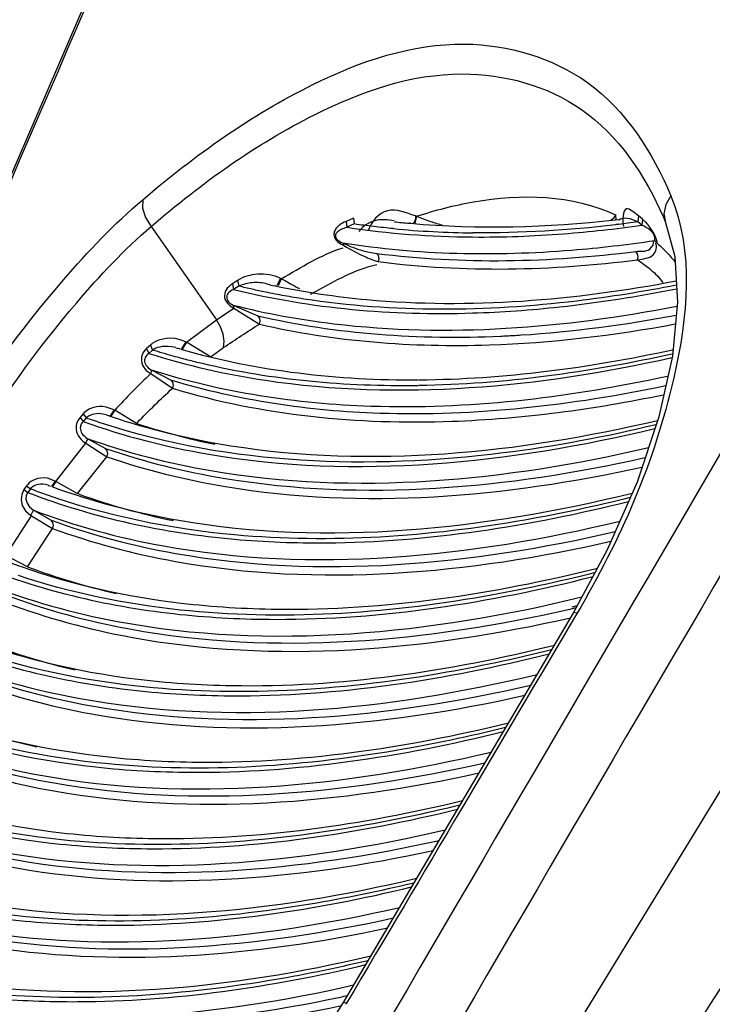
# Paper-space layout 'Sheet' of a CAD drawing. Header units: inches. Extents: x 0.2 to 10.8, y 0.2 to 8.3.
# Tile 100 of 256: x 5.2809 to 5.326, y 1.5893 to 1.6534. Entities that reach past the tile are written whole.
import ezdxf

# ---------------------------------------------------------------- set-up
doc = ezdxf.new("R2010")
doc.units = ezdxf.units.IN
doc.header["$MEASUREMENT"] = 0
doc.layers.get('0').update_dxf_attribs({"lineweight": 5})

psp = doc.layouts.new('Sheet')

# ---------------------------------------------------------------- linework, layer by layer
at = {"color": 0, "linetype": 'ByBlock', "lineweight": -3}
for p, q in [((5.293514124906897, 1.673858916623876), (5.254838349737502, 1.584063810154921)), ((5.366092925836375, 1.667941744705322), (5.31180280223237, 1.579176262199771)), ((5.302645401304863, 1.640480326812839), (5.302155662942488, 1.640263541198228)), ((5.302645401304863, 1.640480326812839), (5.302690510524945, 1.640092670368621)), ((5.30674853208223, 1.640591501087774), (5.306626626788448, 1.640141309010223)), ((5.30674853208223, 1.640591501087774), (5.306671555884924, 1.640615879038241)), ((5.319684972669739, 1.640684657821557), (5.319712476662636, 1.640370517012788)), ((5.31969334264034, 1.640363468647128), (5.319880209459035, 1.64038457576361)), ((5.319696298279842, 1.640369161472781), (5.319880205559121, 1.640384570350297)), ((5.319701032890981, 1.640709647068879), (5.319722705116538, 1.64037137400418)), ((5.3211933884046, 1.640613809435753), (5.321150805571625, 1.640225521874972)), ((5.321454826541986, 1.640402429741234), (5.3211933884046, 1.640613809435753)), ((5.321454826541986, 1.640402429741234), (5.321411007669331, 1.640015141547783)), ((5.322811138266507, 1.640539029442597), (5.322957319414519, 1.640193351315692)), ((5.289465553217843, 1.639929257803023), (5.293724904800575, 1.633854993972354)), ((5.302155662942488, 1.640263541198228), (5.302203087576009, 1.639876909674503)), ((5.30269051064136, 1.640092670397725), (5.302203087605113, 1.639876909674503)), ((5.306267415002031, 1.640143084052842), (5.306345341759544, 1.640136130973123)), ((5.306280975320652, 1.640166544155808), (5.306359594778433, 1.640160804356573)), ((5.319898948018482, 1.64006439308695), (5.319712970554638, 1.640042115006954)), ((5.319912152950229, 1.640090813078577), (5.319727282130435, 1.640070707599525)), ((5.321411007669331, 1.640015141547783), (5.321150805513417, 1.640225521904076)), ((5.301916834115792, 1.638871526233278), (5.301972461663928, 1.63884488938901)), ((5.301964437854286, 1.638715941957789), (5.302020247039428, 1.638689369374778)), ((5.30202035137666, 1.63868944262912), (5.30197246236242, 1.638844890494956)), ((5.322410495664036, 1.638863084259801), (5.322236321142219, 1.639017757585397)), ((5.297890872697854, 1.636554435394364), (5.297662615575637, 1.636081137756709)), ((5.297944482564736, 1.636529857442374), (5.297729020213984, 1.636071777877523)), ((5.297944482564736, 1.636529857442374), (5.297890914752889, 1.636554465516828)), ((5.29509587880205, 1.636416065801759), (5.294760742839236, 1.636202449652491)), ((5.294760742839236, 1.636202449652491), (5.294843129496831, 1.635835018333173)), ((5.295176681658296, 1.636047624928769), (5.294843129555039, 1.635835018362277)), ((5.29509587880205, 1.636416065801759), (5.295176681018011, 1.636047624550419)), ((5.297499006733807, 1.63610419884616), (5.297554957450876, 1.636096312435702)), ((5.299842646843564, 1.635526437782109), (5.300218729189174, 1.635730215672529)), ((5.299842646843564, 1.635526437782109), (5.3002157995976, 1.635721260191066)), ((5.293724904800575, 1.633854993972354), (5.294856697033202, 1.634613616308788)), ((5.294688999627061, 1.634715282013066), (5.296514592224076, 1.633577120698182)), ((5.294856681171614, 1.634613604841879), (5.294849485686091, 1.634787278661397)), ((5.294849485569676, 1.634787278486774), (5.296420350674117, 1.63411643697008)), ((5.291773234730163, 1.63239826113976), (5.293724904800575, 1.633854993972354)), ((5.289424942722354, 1.63221543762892), (5.289176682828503, 1.631991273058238)), ((5.289176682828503, 1.631991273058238), (5.289319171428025, 1.63167067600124)), ((5.289424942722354, 1.63221543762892), (5.289564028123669, 1.631891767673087)), ((5.291071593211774, 1.632044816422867), (5.291364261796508, 1.631982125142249)), ((5.291071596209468, 1.632044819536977), (5.291352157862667, 1.631962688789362)), ((5.291726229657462, 1.632422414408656), (5.291364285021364, 1.632564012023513)), ((5.291726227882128, 1.632422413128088), (5.291442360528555, 1.63196539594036)), ((5.291773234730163, 1.63239826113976), (5.291501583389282, 1.631952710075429)), ((5.293329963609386, 1.631440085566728), (5.291773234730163, 1.63239826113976)), ((5.293457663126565, 1.631533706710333), (5.294180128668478, 1.632046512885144)), ((5.289564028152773, 1.63189176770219), (5.289319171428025, 1.631670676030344)), ((5.293329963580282, 1.631440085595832), (5.293457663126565, 1.631533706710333)), ((5.289444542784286, 1.630353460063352), (5.2895069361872, 1.630579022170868)), ((5.289444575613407, 1.630353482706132), (5.290858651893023, 1.629400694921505)), ((5.289506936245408, 1.630579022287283), (5.290768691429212, 1.629938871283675)), ((5.287064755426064, 1.6280013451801), (5.286546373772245, 1.628183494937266)), ((5.285043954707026, 1.627734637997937), (5.284843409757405, 1.627502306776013)), ((5.284843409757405, 1.627502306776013), (5.285045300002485, 1.627243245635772)), ((5.285043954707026, 1.627734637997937), (5.285243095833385, 1.627472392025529)), ((5.286544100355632, 1.627668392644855), (5.286758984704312, 1.627615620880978)), ((5.286544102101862, 1.627668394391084), (5.286748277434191, 1.627598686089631)), ((5.287064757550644, 1.628001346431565), (5.286803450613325, 1.627604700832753)), ((5.287108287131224, 1.627977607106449), (5.28685684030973, 1.627591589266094)), ((5.28852189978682, 1.62711036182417), (5.287108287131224, 1.627977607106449)), ((5.285243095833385, 1.627472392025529), (5.285045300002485, 1.627243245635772)), ((5.28852189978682, 1.62711036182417), (5.288578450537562, 1.627169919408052)), ((5.283274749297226, 1.623338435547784), (5.285226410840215, 1.625821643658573)), ((5.28522639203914, 1.625821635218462), (5.285350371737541, 1.626110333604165)), ((5.285226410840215, 1.625821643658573), (5.28658717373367, 1.624945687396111)), ((5.285350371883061, 1.626110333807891), (5.286499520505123, 1.625483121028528)), ((5.284671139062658, 1.622544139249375), (5.28658717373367, 1.624945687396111)), ((5.281366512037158, 1.623053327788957), (5.281196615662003, 1.622813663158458)), ((5.281366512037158, 1.623053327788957), (5.281616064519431, 1.62285525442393)), ((5.283232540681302, 1.62336208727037), (5.282730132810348, 1.623541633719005)), ((5.28279760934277, 1.623084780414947), (5.282976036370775, 1.623033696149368)), ((5.282797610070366, 1.623084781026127), (5.282968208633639, 1.623021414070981)), ((5.283232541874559, 1.623362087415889), (5.283000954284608, 1.623026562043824)), ((5.283274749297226, 1.623338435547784), (5.283055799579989, 1.623010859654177)), ((5.284653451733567, 1.622553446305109), (5.283274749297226, 1.623338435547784)), ((5.281196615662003, 1.622813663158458), (5.281448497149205, 1.622618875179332)), ((5.281616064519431, 1.62285525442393), (5.281448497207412, 1.622618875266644)), ((5.284791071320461, 1.622501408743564), (5.284671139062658, 1.622544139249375)), ((5.284797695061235, 1.622512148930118), (5.284671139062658, 1.622544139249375)), ((5.280010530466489, 1.618509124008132), (5.281675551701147, 1.621091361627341)), ((5.281635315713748, 1.621117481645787), (5.281810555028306, 1.621472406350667)), ((5.281675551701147, 1.621091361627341), (5.283048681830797, 1.620283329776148)), ((5.281850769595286, 1.621446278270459), (5.282962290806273, 1.620820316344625)), ((5.281432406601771, 1.617782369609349), (5.283048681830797, 1.620283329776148)), ((5.281432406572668, 1.617782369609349), (5.280010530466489, 1.618509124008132)), ((5.316955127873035, 1.614815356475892), (5.301966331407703, 1.589430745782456)), ((5.316810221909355, 1.615051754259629), (5.317133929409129, 1.615126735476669)), ((5.316870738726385, 1.615182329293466), (5.317193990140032, 1.615256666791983)), ((5.317189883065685, 1.614762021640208), (5.316955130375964, 1.614815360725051)), ((5.317189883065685, 1.614762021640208), (5.317152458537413, 1.614698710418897)), ((5.302194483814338, 1.589379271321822), (5.301966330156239, 1.58943074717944))]:
    psp.add_line(p, q, dxfattribs=at)
for points in [[(5.288929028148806, 1.641675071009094), (5.288919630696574, 1.641117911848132), (5.289105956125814, 1.640511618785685), (5.289465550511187, 1.639929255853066)], [(5.323297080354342, 1.641922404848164), (5.322960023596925, 1.641362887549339), (5.322845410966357, 1.640754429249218), (5.322957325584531, 1.640193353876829)], [(5.306671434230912, 1.640615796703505), (5.306675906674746, 1.640426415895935), (5.306609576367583, 1.640237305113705), (5.306533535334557, 1.640148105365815)], [(5.322410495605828, 1.638863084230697), (5.322405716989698, 1.638899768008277), (5.322399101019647, 1.638937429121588), (5.322390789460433, 1.638975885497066), (5.322380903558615, 1.639015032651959), (5.322369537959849, 1.639054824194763), (5.322356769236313, 1.639095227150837), (5.322342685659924, 1.639136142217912), (5.322327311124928, 1.639177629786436), (5.322310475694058, 1.63922018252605), (5.322291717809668, 1.639264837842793), (5.322270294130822, 1.63931301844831), (5.322245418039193, 1.639365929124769), (5.322216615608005, 1.639423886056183), (5.322183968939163, 1.639486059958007), (5.322147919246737, 1.63955109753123), (5.322108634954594, 1.639618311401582), (5.322066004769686, 1.639687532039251), (5.322020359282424, 1.63975789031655), (5.321972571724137, 1.639827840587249), (5.321923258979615, 1.639896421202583), (5.321872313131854, 1.639963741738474), (5.321819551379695, 1.640029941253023), (5.321764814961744, 1.640095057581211), (5.321707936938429, 1.640159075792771), (5.321648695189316, 1.640221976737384), (5.321586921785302, 1.640283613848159), (5.321522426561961, 1.640343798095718), (5.321454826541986, 1.640402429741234)], [(5.302155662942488, 1.640263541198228), (5.302038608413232, 1.640207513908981), (5.301934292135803, 1.640151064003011), (5.301841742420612, 1.640094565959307), (5.30175991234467, 1.640038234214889), (5.301687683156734, 1.639982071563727), (5.301623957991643, 1.639925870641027), (5.301567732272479, 1.639869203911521), (5.301518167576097, 1.639811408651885), (5.301475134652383, 1.63975224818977), (5.301439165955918, 1.639692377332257), (5.301410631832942, 1.639632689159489), (5.30138947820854, 1.63957384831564), (5.301375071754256, 1.639514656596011), (5.301367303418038, 1.639452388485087), (5.301367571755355, 1.639383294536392), (5.301379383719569, 1.639304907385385), (5.301407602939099, 1.639217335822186), (5.301456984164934, 1.639122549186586), (5.301530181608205, 1.639024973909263), (5.301622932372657, 1.638933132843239), (5.301727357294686, 1.638852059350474), (5.301840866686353, 1.638780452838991), (5.301964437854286, 1.638715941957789)], [(5.302203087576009, 1.639876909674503), (5.302098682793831, 1.639843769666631), (5.302005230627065, 1.639809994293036), (5.301921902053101, 1.639775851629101), (5.3018477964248, 1.639741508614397), (5.30178194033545, 1.639706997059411), (5.301723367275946, 1.639672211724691), (5.301671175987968, 1.639636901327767), (5.301624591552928, 1.639600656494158), (5.301583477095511, 1.639563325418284), (5.30154832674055, 1.639525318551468), (5.301519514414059, 1.639487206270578), (5.301497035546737, 1.639449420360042), (5.301480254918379, 1.639411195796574), (5.301468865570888, 1.639370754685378), (5.301463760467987, 1.639325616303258), (5.301467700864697, 1.639274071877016), (5.30148475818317, 1.639216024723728), (5.301519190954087, 1.639152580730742), (5.301573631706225, 1.639086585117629), (5.30164488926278, 1.639023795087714), (5.301726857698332, 1.638967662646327), (5.301817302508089, 1.638917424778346), (5.301916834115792, 1.638871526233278)], [(5.322957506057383, 1.640192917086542), (5.323556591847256, 1.637975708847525), (5.323736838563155, 1.635007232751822), (5.323399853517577, 1.631485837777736), (5.322520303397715, 1.627537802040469), (5.321097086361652, 1.623287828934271), (5.319159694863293, 1.618888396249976), (5.316955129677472, 1.614815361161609)], [(5.322178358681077, 1.639402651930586), (5.322153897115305, 1.639443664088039), (5.322125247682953, 1.639486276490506), (5.322092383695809, 1.639530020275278), (5.322055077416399, 1.639574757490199), (5.322013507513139, 1.639619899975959), (5.321968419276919, 1.639664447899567), (5.321920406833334, 1.639707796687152), (5.32186939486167, 1.639750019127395), (5.321815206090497, 1.639791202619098), (5.32175766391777, 1.639831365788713), (5.321696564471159, 1.63987048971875), (5.321631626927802, 1.639908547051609), (5.32156261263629, 1.639945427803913), (5.321489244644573, 1.639980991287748), (5.321411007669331, 1.640015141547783)], [(5.322236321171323, 1.639017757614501), (5.32224515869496, 1.639044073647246), (5.322251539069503, 1.639070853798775), (5.322255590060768, 1.639097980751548), (5.322257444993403, 1.639125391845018), (5.322257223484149, 1.63915306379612), (5.322255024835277, 1.639180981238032), (5.322250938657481, 1.639209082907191), (5.322245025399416, 1.639237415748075), (5.322237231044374, 1.63926631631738), (5.322227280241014, 1.639296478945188), (5.322214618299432, 1.63932884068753), (5.322198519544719, 1.639364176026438)], [(5.304248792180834, 1.637642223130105), (5.304304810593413, 1.637836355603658), (5.304267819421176, 1.638033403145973), (5.304147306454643, 1.638182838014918)], [(5.321135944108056, 1.637763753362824), (5.321180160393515, 1.637957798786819), (5.321134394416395, 1.638154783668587), (5.321010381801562, 1.638304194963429)], [(5.294760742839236, 1.636202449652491), (5.294629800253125, 1.636109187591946), (5.29451876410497, 1.63601106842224), (5.294426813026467, 1.635908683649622), (5.29435305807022, 1.635801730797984), (5.29429800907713, 1.635690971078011), (5.294262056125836, 1.635576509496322), (5.294245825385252, 1.635449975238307), (5.294256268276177, 1.635309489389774), (5.294298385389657, 1.635166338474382), (5.29437046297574, 1.635030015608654), (5.294464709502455, 1.634908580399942), (5.294572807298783, 1.63480407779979), (5.294688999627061, 1.634715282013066)], [(5.294843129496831, 1.635835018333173), (5.294732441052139, 1.635779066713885), (5.294637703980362, 1.635719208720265), (5.29455825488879, 1.6356558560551), (5.294493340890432, 1.635588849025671), (5.294443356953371, 1.635518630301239), (5.294408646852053, 1.635445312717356), (5.294389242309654, 1.635363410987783), (5.294390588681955, 1.635271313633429), (5.294417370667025, 1.635176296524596), (5.294468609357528, 1.635084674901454), (5.294538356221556, 1.635001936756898), (5.294620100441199, 1.634929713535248), (5.294709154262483, 1.634867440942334), (5.2948022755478, 1.634814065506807)], [(5.296514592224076, 1.633577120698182), (5.296574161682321, 1.633770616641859), (5.29653981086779, 1.633967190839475), (5.296420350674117, 1.63411643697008)], [(5.294180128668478, 1.632046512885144), (5.294220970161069, 1.632468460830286), (5.294154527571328, 1.632931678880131), (5.293985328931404, 1.63340459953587), (5.293724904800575, 1.633854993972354)], [(5.291364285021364, 1.632564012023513), (5.291031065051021, 1.632632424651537), (5.290734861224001, 1.632652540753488), (5.290471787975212, 1.632639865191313), (5.290238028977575, 1.632603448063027), (5.290030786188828, 1.632549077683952), (5.28984758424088, 1.632480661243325), (5.289686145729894, 1.632400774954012), (5.289545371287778, 1.632311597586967), (5.289424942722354, 1.63221543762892)], [(5.289176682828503, 1.631991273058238), (5.289080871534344, 1.631893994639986), (5.28900185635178, 1.631793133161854), (5.288937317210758, 1.63168685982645), (5.288886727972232, 1.631573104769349), (5.288851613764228, 1.63145133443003), (5.288834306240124, 1.631321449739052), (5.288837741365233, 1.631184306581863), (5.28886397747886, 1.631045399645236), (5.288911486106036, 1.630912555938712), (5.2889767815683, 1.630789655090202), (5.28905891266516, 1.630674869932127), (5.28915819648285, 1.630567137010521), (5.289273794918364, 1.630467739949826), (5.289402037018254, 1.630379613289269)], [(5.291071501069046, 1.632044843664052), (5.290810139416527, 1.632103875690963), (5.290581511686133, 1.63212840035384), (5.290378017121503, 1.63213017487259), (5.290196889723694, 1.632115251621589), (5.290036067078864, 1.632087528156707), (5.28989368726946, 1.632049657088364), (5.289768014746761, 1.632003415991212), (5.289658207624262, 1.631950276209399), (5.289564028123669, 1.631891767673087)], [(5.289319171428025, 1.63167067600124), (5.289244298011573, 1.631610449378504), (5.289182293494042, 1.631547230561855), (5.28913133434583, 1.631479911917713), (5.289090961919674, 1.631407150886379), (5.289062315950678, 1.63132854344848), (5.289047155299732, 1.631243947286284), (5.289047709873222, 1.631153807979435), (5.289065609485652, 1.631061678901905), (5.289099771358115, 1.630972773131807), (5.289147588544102, 1.630889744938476), (5.289208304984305, 1.63081143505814), (5.289282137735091, 1.630737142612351), (5.289368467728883, 1.630667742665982), (5.289464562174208, 1.63060528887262)], [(5.290858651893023, 1.629400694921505), (5.29092031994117, 1.629593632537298), (5.29088752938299, 1.62978979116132), (5.290768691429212, 1.629938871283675)], [(5.286546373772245, 1.628183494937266), (5.286314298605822, 1.628211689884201), (5.286102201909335, 1.628211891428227), (5.285909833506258, 1.628190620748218), (5.285736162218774, 1.628152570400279), (5.285580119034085, 1.628101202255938), (5.285441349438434, 1.628039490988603), (5.285319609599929, 1.627970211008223), (5.285214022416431, 1.627895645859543), (5.285122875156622, 1.627817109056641), (5.285043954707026, 1.627734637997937)], [(5.284843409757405, 1.627502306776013), (5.284766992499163, 1.627402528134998), (5.284706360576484, 1.627301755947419), (5.284658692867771, 1.627197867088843), (5.284622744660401, 1.627087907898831), (5.284599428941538, 1.62697104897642), (5.284590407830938, 1.626847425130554), (5.284597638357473, 1.626717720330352), (5.284622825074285, 1.626584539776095), (5.284666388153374, 1.62645205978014), (5.284727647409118, 1.626323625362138), (5.284807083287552, 1.626199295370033), (5.28490766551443, 1.626077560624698), (5.285032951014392, 1.625959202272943), (5.285185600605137, 1.625847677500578)], [(5.286543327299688, 1.62766865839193), (5.286358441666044, 1.627719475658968), (5.286185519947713, 1.627745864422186), (5.286027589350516, 1.627753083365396), (5.285884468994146, 1.627745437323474), (5.285755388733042, 1.627726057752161), (5.285639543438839, 1.627697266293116), (5.285536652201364, 1.627661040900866), (5.285446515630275, 1.627619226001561), (5.285368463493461, 1.627573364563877), (5.285301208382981, 1.627524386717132), (5.285243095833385, 1.627472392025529)], [(5.285045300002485, 1.627243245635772), (5.284989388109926, 1.627179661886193), (5.284945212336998, 1.627114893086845), (5.284910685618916, 1.627047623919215), (5.284884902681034, 1.626975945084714), (5.284868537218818, 1.626899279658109), (5.28486280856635, 1.626817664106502), (5.284869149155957, 1.626731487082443), (5.284888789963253, 1.626642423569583), (5.284921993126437, 1.626553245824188), (5.284968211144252, 1.626466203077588), (5.285027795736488, 1.626381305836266), (5.285102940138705, 1.626297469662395), (5.285196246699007, 1.626215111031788), (5.285309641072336, 1.626136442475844)], [(5.28658717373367, 1.624945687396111), (5.286649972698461, 1.625138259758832), (5.286618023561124, 1.625334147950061), (5.286499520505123, 1.625483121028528)], [(5.282730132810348, 1.623541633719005), (5.282500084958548, 1.623566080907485), (5.282288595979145, 1.623558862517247), (5.282096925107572, 1.623526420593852), (5.281925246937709, 1.623473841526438), (5.281773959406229, 1.623405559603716), (5.281643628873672, 1.62332602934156), (5.28153380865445, 1.623239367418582), (5.281442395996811, 1.623148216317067), (5.281366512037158, 1.623053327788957)], [(5.282797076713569, 1.623084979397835), (5.28277601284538, 1.623092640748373), (5.282595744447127, 1.623142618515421), (5.282427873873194, 1.623165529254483), (5.282274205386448, 1.623166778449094), (5.282135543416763, 1.623150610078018), (5.282011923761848, 1.623120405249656), (5.281903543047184, 1.623079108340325), (5.281810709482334, 1.623029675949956), (5.281733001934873, 1.622974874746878), (5.281668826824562, 1.622916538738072), (5.281616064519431, 1.62285525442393)], [(5.281196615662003, 1.622813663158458), (5.281045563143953, 1.6225004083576), (5.281004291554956, 1.622150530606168), (5.281083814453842, 1.62177963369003), (5.281296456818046, 1.621418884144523), (5.281635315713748, 1.621117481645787)], [(5.281448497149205, 1.622618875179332), (5.281347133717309, 1.622413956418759), (5.281326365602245, 1.622181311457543), (5.281393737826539, 1.62193098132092), (5.28155713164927, 1.621683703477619), (5.281810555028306, 1.621472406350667)], [(5.283048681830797, 1.620283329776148), (5.283112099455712, 1.620475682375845), (5.283080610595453, 1.620671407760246), (5.282962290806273, 1.620820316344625)], [(5.301966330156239, 1.58943074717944), (5.300596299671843, 1.587287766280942), (5.298858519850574, 1.584982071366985), (5.297021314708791, 1.582934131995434), (5.295171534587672, 1.58122113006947), (5.293397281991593, 1.579895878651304), (5.291781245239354, 1.578982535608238), (5.290570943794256, 1.5785222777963)]]:
    psp.add_lwpolyline(points, dxfattribs=at)
for centre, radius, start, end in [((33.202961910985, -14.69799797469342), 32.30388889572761, 149.5471191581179, 149.7318756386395), ((32.15777948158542, -9.941702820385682), 29.26773530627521, 156.6173265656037, 156.807967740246), ((33.30859327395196, -14.74689486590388), 32.41574597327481, 149.5670118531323, 149.751101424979), ((-22.25040723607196, 19.23063661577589), 32.73633915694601, 327.3633304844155, 327.5453254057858), ((5.311002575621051, 1.700419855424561), 0.06090396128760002, 264.5718835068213, 269.451364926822), ((5.310165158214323, 1.718811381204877), 0.07959470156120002, 274.4349760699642, 278.1224372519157), ((5.310924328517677, 1.708712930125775), 0.0694677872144, 269.5655480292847, 274.4547649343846), ((5.307601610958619, 1.684338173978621), 0.04931358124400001, 257.6324806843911, 258.1569209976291), ((5.306568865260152, 1.721168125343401), 0.08698645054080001, 276.2644277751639, 281.331948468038), ((5.30894752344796, 1.705424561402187), 0.07270052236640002, 273.2249181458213, 273.625535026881), ((5.322881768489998, 1.595136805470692), 0.04856192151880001, 133.5152458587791, 137.4474199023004), ((5.305840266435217, 1.691099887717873), 0.06288931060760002, 268.1176020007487, 268.6774935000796), ((5.303322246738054, 1.672566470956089), 0.04780489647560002, 251.9649355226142, 258.281489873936), ((5.300558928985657, 1.667147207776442), 0.04734841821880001, 250.5479646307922, 258.2654729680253), ((5.297693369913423, 1.661444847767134), 0.04659217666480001, 249.5734518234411, 256.9696262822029), ((5.295034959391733, 1.656450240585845), 0.04657281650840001, 249.5120239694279, 256.9637122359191), ((5.292434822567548, 1.651658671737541), 0.04676455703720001, 249.9562586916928, 257.149933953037), ((5.281381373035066, 1.686444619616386), 0.09879057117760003, 281.9196612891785, 282.1968289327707), ((5.270382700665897, 1.608156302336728), 0.03694003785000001, 329.3301378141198, 329.4486028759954)]:
    psp.add_arc(centre, radius, start, end, dxfattribs=at)
for points, knots in [([(5.288929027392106, 1.641675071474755), (5.292325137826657, 1.644560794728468), (5.298729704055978, 1.649183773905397), (5.309173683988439, 1.652784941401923), (5.318746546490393, 1.650023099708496), (5.322125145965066, 1.644741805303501), (5.323297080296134, 1.641922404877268)], [0, 0, 0, 0, 0.3251346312, 0.57391117, 0.7772446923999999, 1, 1, 1, 1]), ([(5.289465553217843, 1.639929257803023), (5.292743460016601, 1.642732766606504), (5.298931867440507, 1.647234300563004), (5.30900912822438, 1.650790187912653), (5.318294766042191, 1.648272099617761), (5.321644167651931, 1.643234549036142), (5.322810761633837, 1.64053992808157)], [0, 0, 0, 0, 0.3254131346, 0.5749222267, 0.7784712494, 1, 1, 1, 1]), ([(5.27026958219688, 1.61442435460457), (5.273622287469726, 1.622356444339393), (5.27939753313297, 1.632067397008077), (5.28706349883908, 1.640089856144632), (5.288929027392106, 1.641675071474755)], [0, 0, 0, 0, 0.7786469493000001, 1, 1, 1, 1]), ([(5.30674853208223, 1.640591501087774), (5.307962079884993, 1.64098593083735), (5.312149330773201, 1.642106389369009), (5.316894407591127, 1.642008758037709), (5.319684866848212, 1.640684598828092)], [0, 0, 0, 0, 0.2923516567, 1, 1, 1, 1]), ([(5.323297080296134, 1.641922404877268), (5.324812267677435, 1.638276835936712), (5.323809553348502, 1.628126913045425), (5.319999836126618, 1.619514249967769), (5.317189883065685, 1.614762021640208)], [0, 0, 0, 0, 0.4169414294, 1, 1, 1, 1]), ([(5.306671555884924, 1.640615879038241), (5.306085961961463, 1.640801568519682), (5.304813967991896, 1.641401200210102), (5.303762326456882, 1.640228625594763), (5.303605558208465, 1.639644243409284)], [0, 0, 0, 0, 0.5038073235, 1, 1, 1, 1]), ([(5.3211933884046, 1.640613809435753), (5.320953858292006, 1.640801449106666), (5.320155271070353, 1.641541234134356), (5.320154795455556, 1.640317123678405), (5.32020720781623, 1.639936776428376)], [0, 0, 0, 0, 0.4421211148, 1, 1, 1, 1]), ([(5.30529445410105, 1.640291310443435), (5.304878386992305, 1.640363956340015), (5.304012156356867, 1.640451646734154), (5.303244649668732, 1.639941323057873), (5.302999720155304, 1.639609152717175)], [0, 0, 0, 0, 0.5057802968, 1, 1, 1, 1]), ([(5.308464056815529, 1.639997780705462), (5.308199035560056, 1.640068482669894), (5.30761956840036, 1.640245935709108), (5.30705420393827, 1.640464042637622), (5.30674853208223, 1.640591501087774)], [0, 0, 0, 0, 0.4530191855, 1, 1, 1, 1]), ([(5.319494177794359, 1.640416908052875), (5.319479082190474, 1.640403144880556), (5.319447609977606, 1.640376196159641), (5.319414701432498, 1.640351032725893), (5.319397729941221, 1.640338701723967)], [0, 0, 0, 0, 0.4933554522, 1, 1, 1, 1]), ([(5.319684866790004, 1.640684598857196), (5.319665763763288, 1.64063432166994), (5.319611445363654, 1.640536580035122), (5.31953595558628, 1.640454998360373), (5.319494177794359, 1.640416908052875)], [0, 0, 0, 0, 0.4875297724, 1, 1, 1, 1]), ([(5.321150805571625, 1.640225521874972), (5.320924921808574, 1.640313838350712), (5.320549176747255, 1.640505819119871), (5.32003686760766, 1.640472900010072), (5.319902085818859, 1.64033796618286)], [0, 0, 0, 0, 0.5598003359, 1, 1, 1, 1]), ([(5.272023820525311, 1.614200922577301), (5.275165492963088, 1.621665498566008), (5.280555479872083, 1.630822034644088), (5.287716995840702, 1.63842140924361), (5.289465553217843, 1.639929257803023)], [0, 0, 0, 0, 0.7781532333, 1, 1, 1, 1]), ([(5.30524125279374, 1.639789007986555), (5.304812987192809, 1.639830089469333), (5.303961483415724, 1.639921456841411), (5.303112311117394, 1.64003245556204), (5.30269051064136, 1.640092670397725)], [0, 0, 0, 0, 0.5024258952, 1, 1, 1, 1]), ([(5.305308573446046, 1.640237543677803), (5.305467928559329, 1.640220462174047), (5.305787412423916, 1.640187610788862), (5.306107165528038, 1.640157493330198), (5.306267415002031, 1.640143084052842)], [0, 0, 0, 0, 0.4990222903, 1, 1, 1, 1]), ([(5.321150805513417, 1.640225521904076), (5.320941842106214, 1.64019701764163), (5.320524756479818, 1.640141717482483), (5.32010726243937, 1.640089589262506), (5.319898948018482, 1.64006439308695)], [0, 0, 0, 0, 0.5012667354, 1, 1, 1, 1]), ([(5.321010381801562, 1.638304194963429), (5.321317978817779, 1.638343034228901), (5.321884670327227, 1.638207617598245), (5.32223852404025, 1.638844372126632), (5.322148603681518, 1.639024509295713)], [0, 0, 0, 0, 0.6062885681, 1, 1, 1, 1]), ([(5.301916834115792, 1.638871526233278), (5.30683408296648, 1.638085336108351), (5.31370866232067, 1.637962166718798), (5.320448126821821, 1.638751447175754), (5.322236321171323, 1.639017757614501)], [0, 0, 0, 0, 0.7336449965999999, 1, 1, 1, 1]), ([(5.301972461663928, 1.63884488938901), (5.302377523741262, 1.638651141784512), (5.303087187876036, 1.638361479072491), (5.303838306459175, 1.638222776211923), (5.304147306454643, 1.638182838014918)], [0, 0, 0, 0, 0.5903539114, 1, 1, 1, 1]), ([(5.302020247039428, 1.638689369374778), (5.302445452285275, 1.638437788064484), (5.303168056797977, 1.638041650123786), (5.303935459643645, 1.637739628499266), (5.304248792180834, 1.637642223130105)], [0, 0, 0, 0, 0.6009107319, 1, 1, 1, 1]), ([(5.321135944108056, 1.637763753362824), (5.321478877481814, 1.637847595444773), (5.322193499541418, 1.637817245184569), (5.322435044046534, 1.638634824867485), (5.322304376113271, 1.638862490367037)], [0, 0, 0, 0, 0.5735418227, 1, 1, 1, 1]), ([(5.322413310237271, 1.638836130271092), (5.322621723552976, 1.638642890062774), (5.323042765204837, 1.638252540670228), (5.323420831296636, 1.637816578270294), (5.323588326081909, 1.637579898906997)], [0, 0, 0, 0, 0.4950044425, 1, 1, 1, 1]), ([(5.321135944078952, 1.637763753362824), (5.321434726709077, 1.637550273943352), (5.322038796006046, 1.637119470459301), (5.322563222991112, 1.636581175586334), (5.322779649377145, 1.636275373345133)], [0, 0, 0, 0, 0.4949932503, 1, 1, 1, 1]), ([(5.297890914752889, 1.636554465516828), (5.297432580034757, 1.63676595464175), (5.296444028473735, 1.636956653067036), (5.295482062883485, 1.636660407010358), (5.29509587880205, 1.636416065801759)], [0, 0, 0, 0, 0.5248420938, 1, 1, 1, 1]), ([(5.299142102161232, 1.635868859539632), (5.29895889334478, 1.635964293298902), (5.298557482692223, 1.636180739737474), (5.298160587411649, 1.636405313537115), (5.297944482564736, 1.636529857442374)], [0, 0, 0, 0, 0.4530155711, 1, 1, 1, 1]), ([(5.294843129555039, 1.635835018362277), (5.299894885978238, 1.634576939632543), (5.307094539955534, 1.63398258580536), (5.314175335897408, 1.634496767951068), (5.316060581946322, 1.634701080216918)], [0, 0, 0, 0, 0.7330056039, 1, 1, 1, 1]), ([(5.297036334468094, 1.636184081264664), (5.296717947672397, 1.63626812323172), (5.296075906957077, 1.636329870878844), (5.295451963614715, 1.636170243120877), (5.295176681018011, 1.636047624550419)], [0, 0, 0, 0, 0.5221480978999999, 1, 1, 1, 1]), ([(5.296917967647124, 1.635657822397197), (5.296625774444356, 1.635717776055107), (5.296044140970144, 1.635842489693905), (5.295464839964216, 1.635977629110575), (5.295176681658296, 1.636047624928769)], [0, 0, 0, 0, 0.5014650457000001, 1, 1, 1, 1]), ([(5.297534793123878, 1.636063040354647), (5.299509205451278, 1.63565128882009), (5.308172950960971, 1.634389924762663), (5.317043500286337, 1.635131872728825), (5.32364450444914, 1.636393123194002)], [0, 0, 0, 0, 0.2308365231, 1, 1, 1, 1]), ([(5.323652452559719, 1.636109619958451), (5.321506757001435, 1.635688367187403), (5.313503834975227, 1.634398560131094), (5.305256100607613, 1.634303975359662), (5.299401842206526, 1.63521133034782)], [0, 0, 0, 0, 0.2695976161, 1, 1, 1, 1]), ([(5.299401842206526, 1.63521133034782), (5.298984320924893, 1.635276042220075), (5.298154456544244, 1.635414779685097), (5.29732820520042, 1.635573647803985), (5.296917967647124, 1.635657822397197)], [0, 0, 0, 0, 0.5022121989, 1, 1, 1, 1]), ([(5.2948022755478, 1.634814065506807), (5.29695986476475, 1.634265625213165), (5.306505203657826, 1.632532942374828), (5.316377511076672, 1.633316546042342), (5.323686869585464, 1.63475142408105)], [0, 0, 0, 0, 0.2300968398, 1, 1, 1, 1]), ([(5.294180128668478, 1.632046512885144), (5.294568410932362, 1.632311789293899), (5.295341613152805, 1.632829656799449), (5.296124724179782, 1.63333242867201), (5.29651459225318, 1.633577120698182)], [0, 0, 0, 0, 0.5053489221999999, 1, 1, 1, 1]), ([(5.312211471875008, 1.632797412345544), (5.312348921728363, 1.632803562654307), (5.312624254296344, 1.632816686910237), (5.312899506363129, 1.63283140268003), (5.313037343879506, 1.632839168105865)], [0, 0, 0, 0, 0.4991497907, 1, 1, 1, 1]), ([(5.289319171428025, 1.631670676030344), (5.291792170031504, 1.630885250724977), (5.302982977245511, 1.628355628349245), (5.314736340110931, 1.629463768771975), (5.323350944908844, 1.631397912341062)], [0, 0, 0, 0, 0.2271337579, 1, 1, 1, 1]), ([(5.290915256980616, 1.631491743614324), (5.29068861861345, 1.631555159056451), (5.290237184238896, 1.631685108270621), (5.289787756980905, 1.631821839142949), (5.289564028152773, 1.63189176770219)], [0, 0, 0, 0, 0.5010012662, 1, 1, 1, 1]), ([(5.292804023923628, 1.631004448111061), (5.292486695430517, 1.631079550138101), (5.291855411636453, 1.63123560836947), (5.291227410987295, 1.631404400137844), (5.290915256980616, 1.631491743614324)], [0, 0, 0, 0, 0.5015002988, 1, 1, 1, 1]), ([(5.288578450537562, 1.627169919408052), (5.2889512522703, 1.627561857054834), (5.289697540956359, 1.628319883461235), (5.290471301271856, 1.629049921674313), (5.290858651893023, 1.629400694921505)], [0, 0, 0, 0, 0.5086266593, 1, 1, 1, 1]), ([(5.286792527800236, 1.627583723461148), (5.289347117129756, 1.626721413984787), (5.301048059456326, 1.623923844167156), (5.313398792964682, 1.625187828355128), (5.3224265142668, 1.627314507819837)], [0, 0, 0, 0, 0.225227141, 1, 1, 1, 1]), ([(5.285045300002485, 1.627243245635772), (5.287699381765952, 1.626288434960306), (5.29988718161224, 1.623175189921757), (5.31283329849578, 1.624514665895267), (5.322252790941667, 1.626783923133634)], [0, 0, 0, 0, 0.2254754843, 1, 1, 1, 1]), ([(5.286365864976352, 1.627089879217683), (5.286177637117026, 1.62715128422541), (5.285802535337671, 1.627276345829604), (5.285429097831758, 1.627406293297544), (5.285243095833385, 1.627472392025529)], [0, 0, 0, 0, 0.5007500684, 1, 1, 1, 1]), ([(5.322337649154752, 1.627027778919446), (5.319053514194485, 1.626242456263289), (5.307226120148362, 1.623991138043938), (5.294630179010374, 1.624393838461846), (5.286365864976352, 1.627089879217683)], [0, 0, 0, 0, 0.2797691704, 1, 1, 1, 1]), ([(5.285309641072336, 1.626136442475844), (5.287922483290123, 1.625202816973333), (5.299881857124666, 1.622149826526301), (5.312581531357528, 1.623380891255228), (5.321835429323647, 1.625542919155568)], [0, 0, 0, 0, 0.225989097, 1, 1, 1, 1]), ([(5.286499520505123, 1.625483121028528), (5.289030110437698, 1.624616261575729), (5.300539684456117, 1.62178753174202), (5.312714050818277, 1.622890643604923), (5.321613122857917, 1.62488922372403)], [0, 0, 0, 0, 0.226773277, 1, 1, 1, 1]), ([(5.28658717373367, 1.624945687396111), (5.289099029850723, 1.624085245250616), (5.300507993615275, 1.621271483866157), (5.312577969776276, 1.622323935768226), (5.321405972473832, 1.624274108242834)], [0, 0, 0, 0, 0.2270131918, 1, 1, 1, 1]), ([(5.283011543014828, 1.623005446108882), (5.28568329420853, 1.622022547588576), (5.29804934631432, 1.618803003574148), (5.311211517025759, 1.620226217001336), (5.320782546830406, 1.622581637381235)], [0, 0, 0, 0, 0.2240982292, 1, 1, 1, 1]), ([(5.282603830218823, 1.622491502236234), (5.282438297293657, 1.622550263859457), (5.282108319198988, 1.622669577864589), (5.281779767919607, 1.622792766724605), (5.281616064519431, 1.62285525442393)], [0, 0, 0, 0, 0.5006114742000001, 1, 1, 1, 1]), ([(5.294894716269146, 1.619578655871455), (5.296879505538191, 1.619401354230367), (5.305499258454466, 1.619082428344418), (5.314124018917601, 1.620430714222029), (5.320545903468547, 1.622040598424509)], [0, 0, 0, 0, 0.2313508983, 1, 1, 1, 1]), ([(5.320655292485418, 1.622288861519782), (5.318386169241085, 1.621723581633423), (5.309943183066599, 1.6199096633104), (5.301187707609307, 1.619287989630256), (5.294911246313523, 1.61985879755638)], [0, 0, 0, 0, 0.2706304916, 1, 1, 1, 1]), ([(5.281810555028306, 1.621472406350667), (5.284513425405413, 1.620444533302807), (5.296981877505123, 1.617062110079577), (5.310308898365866, 1.618416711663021), (5.319979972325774, 1.620756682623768)], [0, 0, 0, 0, 0.225179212, 1, 1, 1, 1]), ([(5.282962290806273, 1.620820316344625), (5.285582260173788, 1.619861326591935), (5.297588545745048, 1.616710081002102), (5.310372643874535, 1.617916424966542), (5.319680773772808, 1.620077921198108)], [0, 0, 0, 0, 0.2259855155, 1, 1, 1, 1]), ([(5.283048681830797, 1.620283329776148), (5.285645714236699, 1.619332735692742), (5.297527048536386, 1.616201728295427), (5.310181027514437, 1.617343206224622), (5.319401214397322, 1.619443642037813)], [0, 0, 0, 0, 0.2262764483, 1, 1, 1, 1]), ([(5.279791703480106, 1.618242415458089), (5.279993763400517, 1.618164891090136), (5.280399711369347, 1.618012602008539), (5.280807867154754, 1.617866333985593), (5.281012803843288, 1.617794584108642)], [0, 0, 0, 0, 0.4991784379, 1, 1, 1, 1]), ([(5.318367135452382, 1.617404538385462), (5.31597952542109, 1.616800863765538), (5.307128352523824, 1.614879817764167), (5.29792355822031, 1.614269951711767), (5.291359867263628, 1.614971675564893)], [0, 0, 0, 0, 0.2717108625, 1, 1, 1, 1]), ([(5.291423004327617, 1.615427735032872), (5.293498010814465, 1.615181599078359), (5.302593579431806, 1.614627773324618), (5.311731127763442, 1.616003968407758), (5.318528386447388, 1.617704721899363)], [0, 0, 0, 0, 0.2297132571, 1, 1, 1, 1]), ([(5.27882961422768, 1.616622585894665), (5.281558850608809, 1.615559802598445), (5.29418158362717, 1.612051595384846), (5.307710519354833, 1.613435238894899), (5.317513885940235, 1.615826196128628)], [0, 0, 0, 0, 0.2249582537, 1, 1, 1, 1]), ([(5.291341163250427, 1.61469033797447), (5.293410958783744, 1.614472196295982), (5.30244308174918, 1.614025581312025), (5.311497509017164, 1.615438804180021), (5.318230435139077, 1.61714990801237)], [0, 0, 0, 0, 0.2305283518, 1, 1, 1, 1]), ([(5.279983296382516, 1.615965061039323), (5.282604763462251, 1.614982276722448), (5.294628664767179, 1.61173599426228), (5.307467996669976, 1.612903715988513), (5.316810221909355, 1.615051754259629)], [0, 0, 0, 0, 0.2260390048, 1, 1, 1, 1]), ([(5.280069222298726, 1.615428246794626), (5.282683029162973, 1.614448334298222), (5.294663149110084, 1.611208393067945), (5.307456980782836, 1.612349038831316), (5.316769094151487, 1.614472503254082)], [0, 0, 0, 0, 0.2261640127, 1, 1, 1, 1]), ([(5.288337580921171, 1.609752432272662), (5.29041668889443, 1.609520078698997), (5.299497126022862, 1.609020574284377), (5.308609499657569, 1.610416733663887), (5.315384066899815, 1.612125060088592)], [0, 0, 0, 0, 0.2304353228, 1, 1, 1, 1]), ([(5.315535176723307, 1.612383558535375), (5.313130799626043, 1.611780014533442), (5.304222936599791, 1.609865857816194), (5.29495657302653, 1.60928721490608), (5.288359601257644, 1.610033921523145)], [0, 0, 0, 0, 0.2718745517, 1, 1, 1, 1]), ([(5.288423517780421, 1.610493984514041), (5.290509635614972, 1.610233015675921), (5.299663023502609, 1.609624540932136), (5.308868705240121, 1.610987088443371), (5.315714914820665, 1.612688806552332)], [0, 0, 0, 0, 0.2295946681, 1, 1, 1, 1]), ([(5.276347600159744, 1.611580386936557), (5.279052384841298, 1.610540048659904), (5.291536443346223, 1.607108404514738), (5.304899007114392, 1.608447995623), (5.314592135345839, 1.610785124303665)], [0, 0, 0, 0, 0.2251915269, 1, 1, 1, 1]), ([(5.277526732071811, 1.610915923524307), (5.280140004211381, 1.609950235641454), (5.292114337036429, 1.606768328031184), (5.304879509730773, 1.607941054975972), (5.314173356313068, 1.610079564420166)], [0, 0, 0, 0, 0.2260860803, 1, 1, 1, 1]), ([(5.277612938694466, 1.610379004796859), (5.280196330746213, 1.609424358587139), (5.292008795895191, 1.6062696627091), (5.304604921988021, 1.607360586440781), (5.313784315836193, 1.609421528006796)], [0, 0, 0, 0, 0.22645335, 1, 1, 1, 1]), ([(5.285946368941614, 1.605496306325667), (5.287996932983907, 1.605246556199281), (5.296977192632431, 1.604667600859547), (5.306006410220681, 1.60598310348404), (5.312725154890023, 1.607629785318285)], [0, 0, 0, 0, 0.2299505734, 1, 1, 1, 1]), ([(5.285862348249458, 1.604756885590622), (5.28790523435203, 1.60453519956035), (5.296811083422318, 1.604062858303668), (5.305746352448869, 1.605411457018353), (5.312392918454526, 1.607064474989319)], [0, 0, 0, 0, 0.2307837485, 1, 1, 1, 1]), ([(5.312544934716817, 1.607323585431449), (5.310188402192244, 1.606740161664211), (5.301445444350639, 1.604887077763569), (5.292362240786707, 1.60432593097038), (5.28588547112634, 1.605037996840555)], [0, 0, 0, 0, 0.2714470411, 1, 1, 1, 1]), ([(5.274026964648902, 1.606478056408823), (5.276695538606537, 1.605476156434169), (5.288973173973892, 1.602179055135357), (5.3020800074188, 1.603465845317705), (5.311603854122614, 1.60572896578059)], [0, 0, 0, 0, 0.2255195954, 1, 1, 1, 1]), ([(5.27520804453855, 1.60581787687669), (5.277784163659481, 1.604889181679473), (5.289551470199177, 1.601836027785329), (5.302063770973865, 1.602960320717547), (5.311188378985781, 1.605027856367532)], [0, 0, 0, 0, 0.2264207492, 1, 1, 1, 1]), ([(5.27529472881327, 1.605280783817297), (5.277840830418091, 1.604362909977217), (5.289446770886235, 1.601336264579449), (5.301790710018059, 1.602380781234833), (5.31080090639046, 1.604372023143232)], [0, 0, 0, 0, 0.226786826, 1, 1, 1, 1]), ([(5.28364153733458, 1.600479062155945), (5.285645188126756, 1.600248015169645), (5.294396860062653, 1.599724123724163), (5.303189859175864, 1.600990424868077), (5.3097377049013, 1.602572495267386)], [0, 0, 0, 0, 0.2304220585, 1, 1, 1, 1]), ([(5.283560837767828, 1.599743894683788), (5.285555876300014, 1.599540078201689), (5.294231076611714, 1.599119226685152), (5.302929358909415, 1.600417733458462), (5.309404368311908, 1.602005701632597)], [0, 0, 0, 0, 0.2312443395, 1, 1, 1, 1]), ([(5.309552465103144, 1.602264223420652), (5.307265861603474, 1.601706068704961), (5.2987641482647, 1.599926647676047), (5.289946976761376, 1.599371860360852), (5.283642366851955, 1.600018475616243)], [0, 0, 0, 0, 0.2708118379, 1, 1, 1, 1]), ([(5.271707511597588, 1.601378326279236), (5.274339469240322, 1.600414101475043), (5.286410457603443, 1.597248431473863), (5.299263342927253, 1.598484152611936), (5.308618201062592, 1.600674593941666)], [0, 0, 0, 0, 0.2258515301, 1, 1, 1, 1]), ([(5.272890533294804, 1.600722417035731), (5.275429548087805, 1.599829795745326), (5.286992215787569, 1.596901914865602), (5.299256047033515, 1.597980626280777), (5.308213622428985, 1.59997961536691)], [0, 0, 0, 0, 0.2267495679, 1, 1, 1, 1]), ([(5.2729776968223, 1.60018515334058), (5.275486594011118, 1.599303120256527), (5.286888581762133, 1.596401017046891), (5.298984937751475, 1.597402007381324), (5.307828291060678, 1.59932605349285)], [0, 0, 0, 0, 0.2271137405, 1, 1, 1, 1]), ([(5.270105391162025, 1.597995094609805), (5.272712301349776, 1.597061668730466), (5.284716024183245, 1.594005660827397), (5.297461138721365, 1.595304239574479), (5.306751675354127, 1.59751670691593)], [0, 0, 0, 0, 0.2247673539, 1, 1, 1, 1]), ([(5.281269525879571, 1.594732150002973), (5.28321599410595, 1.594545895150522), (5.291658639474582, 1.594175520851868), (5.300118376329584, 1.595425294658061), (5.30642033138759, 1.596949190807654)], [0, 0, 0, 0, 0.2317065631, 1, 1, 1, 1]), ([(5.306566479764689, 1.597207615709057), (5.304341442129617, 1.596672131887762), (5.296053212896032, 1.594959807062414), (5.287470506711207, 1.594414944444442), (5.281319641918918, 1.595009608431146)], [0, 0, 0, 0, 0.2702570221, 1, 1, 1, 1]), ([(5.269389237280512, 1.596281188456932), (5.271984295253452, 1.595353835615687), (5.283849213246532, 1.592316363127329), (5.296450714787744, 1.593503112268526), (5.305637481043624, 1.595622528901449)], [0, 0, 0, 0, 0.2261827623, 1, 1, 1, 1]), ([(5.270574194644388, 1.595629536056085), (5.273075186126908, 1.594772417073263), (5.28442995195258, 1.591967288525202), (5.296443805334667, 1.593000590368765), (5.305232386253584, 1.594931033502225)], [0, 0, 0, 0, 0.2270927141, 1, 1, 1, 1]), ([(5.270661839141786, 1.595092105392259), (5.273132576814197, 1.594245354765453), (5.284327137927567, 1.591465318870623), (5.296174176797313, 1.592422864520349), (5.304848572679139, 1.594279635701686)], [0, 0, 0, 0, 0.227455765, 1, 1, 1, 1]), ([(5.26778665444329, 1.592900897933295), (5.270357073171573, 1.592003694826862), (5.282155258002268, 1.58907387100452), (5.294651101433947, 1.590322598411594), (5.30377438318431, 1.592464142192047)], [0, 0, 0, 0, 0.2251163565, 1, 1, 1, 1]), ([(5.303585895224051, 1.592153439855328), (5.301419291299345, 1.591639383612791), (5.293334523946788, 1.58999090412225), (5.284974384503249, 1.589456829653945), (5.278970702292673, 1.590005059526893)], [0, 0, 0, 0, 0.2697323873, 1, 1, 1, 1]), ([(5.278972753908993, 1.589723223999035), (5.280870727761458, 1.589553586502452), (5.289082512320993, 1.589230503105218), (5.297306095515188, 1.590432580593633), (5.303436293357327, 1.591893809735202)], [0, 0, 0, 0, 0.2321709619, 1, 1, 1, 1]), ([(5.267072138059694, 1.59118663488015), (5.269629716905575, 1.590295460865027), (5.281287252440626, 1.587383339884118), (5.293637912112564, 1.588522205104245), (5.302656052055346, 1.590571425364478)], [0, 0, 0, 0, 0.226522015, 1, 1, 1, 1]), ([(5.26825902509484, 1.590539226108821), (5.270691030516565, 1.5897270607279), (5.281679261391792, 1.587067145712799), (5.293279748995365, 1.587988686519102), (5.30178557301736, 1.589784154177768)], [0, 0, 0, 0, 0.2277663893, 1, 1, 1, 1]), ([(5.268347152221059, 1.590001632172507), (5.270779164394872, 1.589189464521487), (5.281765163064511, 1.586528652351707), (5.293363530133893, 1.587443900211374), (5.301868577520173, 1.589234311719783)], [0, 0, 0, 0, 0.2278033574, 1, 1, 1, 1])]:
    psp.add_open_spline(points, degree=3, knots=knots, dxfattribs=at)
for points in [[(5.306345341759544, 1.640136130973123), (5.310770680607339, 1.639744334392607), (5.315256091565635, 1.639868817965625), (5.31967139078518, 1.64036101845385)], [(5.302203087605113, 1.639876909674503), (5.304912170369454, 1.639469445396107), (5.307658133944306, 1.639270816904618), (5.310397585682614, 1.639247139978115)], [(5.319690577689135, 1.640039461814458), (5.316616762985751, 1.639675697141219), (5.313514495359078, 1.639486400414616), (5.310419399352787, 1.639518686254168)], [(5.297944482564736, 1.636529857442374), (5.299239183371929, 1.637284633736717), (5.300535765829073, 1.638086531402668), (5.301960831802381, 1.638550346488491)], [(5.304147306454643, 1.638182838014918), (5.309722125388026, 1.637462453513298), (5.315433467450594, 1.637600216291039), (5.321010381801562, 1.638304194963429)], [(5.304248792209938, 1.637642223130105), (5.309831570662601, 1.636920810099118), (5.315551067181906, 1.637058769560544), (5.321135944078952, 1.637763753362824)], [(5.300218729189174, 1.635730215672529), (5.30148335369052, 1.636413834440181), (5.302766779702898, 1.637139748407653), (5.304166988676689, 1.637465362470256)], [(5.296420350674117, 1.63411643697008), (5.301565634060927, 1.632922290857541), (5.30693471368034, 1.632561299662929), (5.312211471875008, 1.632797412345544)], [(5.313544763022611, 1.632869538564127), (5.316929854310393, 1.633084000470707), (5.320304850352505, 1.63353359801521), (5.323637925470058, 1.634162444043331)], [(5.29651459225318, 1.633577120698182), (5.301390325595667, 1.63244553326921), (5.306466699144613, 1.632060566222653), (5.311469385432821, 1.632223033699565)], [(5.311469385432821, 1.632223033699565), (5.315529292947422, 1.632354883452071), (5.319585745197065, 1.632842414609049), (5.323578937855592, 1.633587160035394)], [(5.291399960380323, 1.631948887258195), (5.296394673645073, 1.630509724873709), (5.301667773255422, 1.629917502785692), (5.306865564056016, 1.629953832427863)], [(5.323377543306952, 1.631631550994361), (5.317972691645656, 1.630430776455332), (5.312431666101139, 1.62966362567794), (5.306895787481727, 1.62957236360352)], [(5.306914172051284, 1.62995419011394), (5.312449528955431, 1.629996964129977), (5.317996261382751, 1.630733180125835), (5.323405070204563, 1.631910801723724)], [(5.306843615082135, 1.629571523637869), (5.302140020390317, 1.629497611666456), (5.297381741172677, 1.629921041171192), (5.292804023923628, 1.631004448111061)], [(5.289464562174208, 1.63060528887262), (5.29407110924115, 1.629138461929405), (5.298942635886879, 1.628403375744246), (5.303774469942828, 1.628244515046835)], [(5.304388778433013, 1.628227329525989), (5.310652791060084, 1.628082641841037), (5.316960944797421, 1.628862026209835), (5.323081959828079, 1.630200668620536)], [(5.290768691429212, 1.629938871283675), (5.295156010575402, 1.628615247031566), (5.299767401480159, 1.627943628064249), (5.304347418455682, 1.627788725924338)], [(5.304347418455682, 1.627788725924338), (5.310572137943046, 1.627578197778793), (5.316851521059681, 1.628295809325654), (5.322946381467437, 1.629578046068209)], [(5.290858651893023, 1.629400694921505), (5.296705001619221, 1.627636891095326), (5.302949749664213, 1.627036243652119), (5.309052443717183, 1.627255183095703)], [(5.309052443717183, 1.627255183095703), (5.313671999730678, 1.627420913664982), (5.31828580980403, 1.628043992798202), (5.322811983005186, 1.628982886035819)], [(5.281448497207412, 1.622618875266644), (5.285736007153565, 1.620965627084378), (5.290317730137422, 1.619987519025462), (5.294894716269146, 1.619578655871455)], [(5.294911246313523, 1.61985879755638), (5.290733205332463, 1.620238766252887), (5.286557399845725, 1.621088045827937), (5.282603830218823, 1.622491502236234)], [(5.278366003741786, 1.617811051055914), (5.282499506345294, 1.616167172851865), (5.286917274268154, 1.615156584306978), (5.291341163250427, 1.61469033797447)], [(5.281012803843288, 1.617794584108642), (5.284371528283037, 1.616618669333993), (5.287889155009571, 1.615846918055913), (5.291423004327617, 1.615427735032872)], [(5.291359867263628, 1.614971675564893), (5.287791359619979, 1.615353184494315), (5.284235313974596, 1.616082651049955), (5.280829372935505, 1.617213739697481)], [(5.317152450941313, 1.614698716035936), (5.312163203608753, 1.606260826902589), (5.307177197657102, 1.597821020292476), (5.302194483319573, 1.589379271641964)], [(5.275774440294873, 1.6128106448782), (5.279781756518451, 1.611223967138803), (5.284054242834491, 1.610231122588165), (5.288337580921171, 1.609752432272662)], [(5.288359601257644, 1.610033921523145), (5.284388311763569, 1.610483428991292), (5.280430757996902, 1.611370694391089), (5.276684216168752, 1.612762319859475)], [(5.277077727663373, 1.613289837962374), (5.280712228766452, 1.611889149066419), (5.284558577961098, 1.610977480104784), (5.288423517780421, 1.610493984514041)], [(5.273452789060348, 1.607704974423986), (5.27741839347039, 1.606171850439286), (5.281635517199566, 1.605215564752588), (5.285862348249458, 1.604756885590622)], [(5.28588547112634, 1.605037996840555), (5.281963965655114, 1.605469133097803), (5.278055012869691, 1.606324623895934), (5.274346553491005, 1.607670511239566)], [(5.274742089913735, 1.608192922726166), (5.278337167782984, 1.606839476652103), (5.282133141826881, 1.605960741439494), (5.285946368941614, 1.605496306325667)], [(5.271132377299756, 1.602601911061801), (5.275109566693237, 1.601101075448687), (5.279331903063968, 1.600175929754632), (5.283560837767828, 1.599743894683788)], [(5.283630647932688, 1.600019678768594), (5.279688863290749, 1.600424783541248), (5.275756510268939, 1.60125401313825), (5.27202132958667, 1.602576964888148)], [(5.272423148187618, 1.603092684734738), (5.276027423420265, 1.601769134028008), (5.279827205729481, 1.600918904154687), (5.28364153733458, 1.600479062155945)], [(5.268813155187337, 1.597501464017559), (5.272804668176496, 1.596031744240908), (5.277035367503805, 1.595137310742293), (5.281269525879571, 1.594732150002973)], [(5.281319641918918, 1.595009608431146), (5.277378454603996, 1.595390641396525), (5.273444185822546, 1.596191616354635), (5.269701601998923, 1.597484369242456)]]:
    psp.add_open_spline(points, degree=3, dxfattribs=at)

doc.saveas('drawing.dxf')
